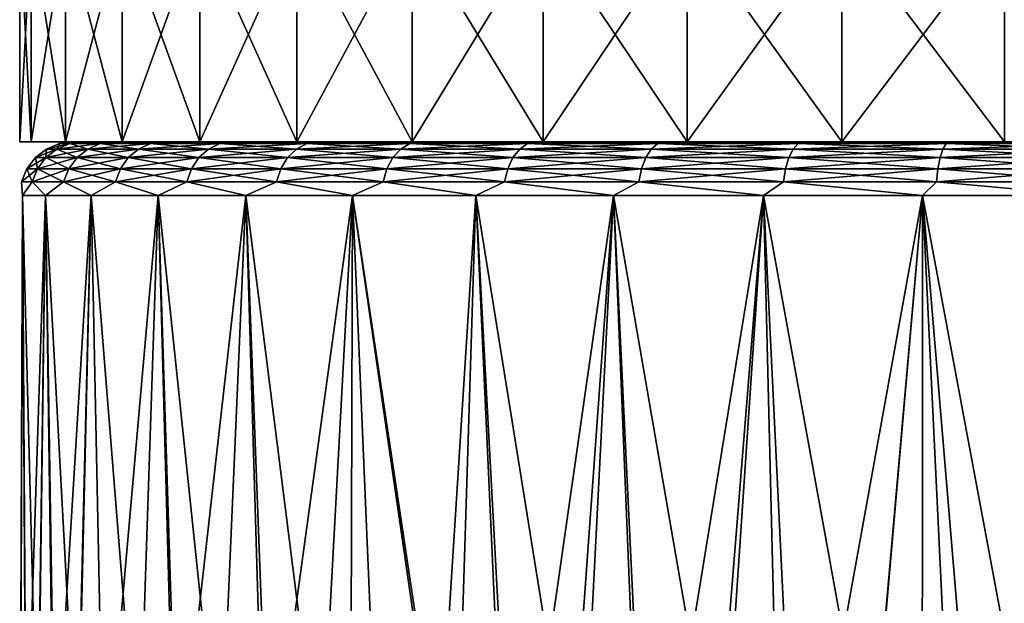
# Model space of a CAD drawing. Header units: metres. Extents: x -139 to 106, y -189 to 40.
# Tile 187 of 256: x -11.5 to -2.34, y 23.71 to 29.14. Entities that reach past the tile are written whole.
import ezdxf

# ---------------------------------------------------------------- set-up
doc = ezdxf.new("R2010")
doc.units = ezdxf.units.M
doc.layers.add('solid_153_ABGANG1_SW0003', color=7, linetype='CONTINUOUS')

msp = doc.modelspace()

# ---------------------------------------------------------------- linework, layer by layer
at = {"layer": 'solid_153_ABGANG1_SW0003'}
for points in [[(-11.392886, 28, 71.853828), (-11.392885, 30, 71.853836), (-11.5, 30, 70.287895)], [(-11.5, 28, 70.287895), (-11.5, 30, 70.287895), (-11.392886, 30, 68.721962)], [(-11.392886, 28, 71.853828), (-11.5, 30, 70.287895), (-11.5, 28, 70.287895)], [(-11.392885, 28, 68.721947), (-11.5, 28, 70.287895), (-11.392886, 30, 68.721962)], [(-11.392886, 28, 71.853828), (-11.073541, 28, 73.390587), (-11.392885, 30, 71.853836)], [(-11.392885, 28, 68.721947), (-11.392886, 30, 68.721962), (-11.073541, 30, 67.185196)], [(-11.073541, 28, 73.390587), (-11.073537, 30, 73.390602), (-11.392885, 30, 71.853836)], [(-11.073537, 28, 67.185181), (-11.392885, 28, 68.721947), (-11.073541, 30, 67.185196)], [(-11.073541, 28, 73.390587), (-10.547907, 28, 74.86956), (-11.073537, 30, 73.390602)], [(-11.073537, 28, 67.185181), (-11.073541, 30, 67.185196), (-10.547907, 30, 65.706223)], [(-10.547907, 28, 74.86956), (-10.547899, 30, 74.869583), (-11.073537, 30, 73.390602)], [(-10.547899, 28, 65.706207), (-11.073537, 28, 67.185181), (-10.547907, 30, 65.706223)], [(-10.547907, 28, 74.86956), (-9.825772, 28, 76.263191), (-10.547899, 30, 74.869583)], [(-10.547899, 28, 65.706207), (-10.547907, 30, 65.706223), (-9.825772, 30, 64.312592)], [(-9.825772, 28, 76.263191), (-9.825762, 30, 76.263214), (-10.547899, 30, 74.869583)], [(-9.825762, 28, 64.312576), (-10.547899, 28, 65.706207), (-9.825772, 30, 64.312592)], [(-9.825772, 28, 76.263191), (-8.920586, 28, 77.545517), (-9.825762, 30, 76.263214)], [(-9.825762, 28, 64.312576), (-9.825772, 30, 64.312592), (-8.920586, 30, 63.030266)], [(-8.920586, 28, 77.545517), (-8.920573, 30, 77.545532), (-9.825762, 30, 76.263214)], [(-8.920573, 28, 63.030251), (-9.825762, 28, 64.312576), (-8.920586, 30, 63.030266)], [(-8.920586, 28, 77.545517), (-7.849259, 28, 78.692596), (-8.920573, 30, 77.545532)], [(-8.920573, 28, 63.030251), (-8.920586, 30, 63.030266), (-7.849259, 30, 61.883186)], [(-7.849259, 28, 78.692596), (-7.849248, 30, 78.692612), (-8.920573, 30, 77.545532)], [(-7.849248, 28, 61.883179), (-8.920573, 28, 63.030251), (-7.849259, 30, 61.883186)], [(-7.849259, 28, 78.692596), (-6.631749, 28, 79.683098), (-7.849248, 30, 78.692612)], [(-7.849248, 28, 61.883179), (-7.849259, 30, 61.883186), (-6.631749, 30, 60.892689)], [(-6.631749, 28, 79.683098), (-6.63174, 30, 79.683105), (-7.849248, 30, 78.692612)], [(-6.63174, 28, 60.892685), (-7.849248, 28, 61.883179), (-6.631749, 30, 60.892689)], [(-6.631749, 28, 79.683098), (-5.290702, 28, 80.498596), (-6.63174, 30, 79.683105)], [(-6.63174, 28, 60.892685), (-6.631749, 30, 60.892689), (-5.290702, 30, 60.07719)], [(-5.290702, 28, 80.498596), (-5.290695, 30, 80.498596), (-6.63174, 30, 79.683105)], [(-5.290695, 28, 60.077187), (-6.63174, 28, 60.892685), (-5.290702, 30, 60.07719)], [(-5.290702, 28, 80.498596), (-3.851062, 28, 81.123917), (-5.290695, 30, 80.498596)], [(-5.290695, 28, 60.077187), (-5.290702, 30, 60.07719), (-3.851062, 30, 59.451874)], [(-3.851062, 28, 81.123917), (-3.851057, 30, 81.123917), (-5.290695, 30, 80.498596)], [(-3.851057, 28, 59.45187), (-5.290695, 28, 60.077187), (-3.851062, 30, 59.451874)], [(-3.851062, 28, 81.123917), (-2.339669, 28, 81.547371), (-3.851057, 30, 81.123917)], [(-3.851057, 28, 59.45187), (-3.851062, 30, 59.451874), (-2.339669, 30, 59.028412)], [(-2.339669, 28, 81.547371), (-2.339666, 30, 81.547371), (-3.851057, 30, 81.123917)], [(-2.339666, 28, 59.028412), (-3.851057, 28, 59.45187), (-2.339669, 30, 59.028412)], [(-11.5, 28, 70.287895), (-10.974344, 28, 69.537056), (-10.974364, 28, 71.038437)], [(-11.392885, 28, 68.721947), (-10.974344, 28, 69.537056), (-11.5, 28, 70.287895)], [(-11.392886, 28, 71.853828), (-11.5, 28, 70.287895), (-10.974364, 28, 71.038437)], [(-11.392886, 28, 71.853828), (-10.974364, 28, 71.038437), (-10.769949, 28, 72.525787)], [(-11.392886, 28, 71.853828), (-10.769949, 28, 72.525787), (-11.073541, 28, 73.390587)], [(-11.392885, 28, 68.721947), (-10.769888, 28, 68.049706), (-10.974344, 28, 69.537056)], [(-11.073537, 28, 67.185181), (-10.769888, 28, 68.049706), (-11.392885, 28, 68.721947)], [(-11.250113, 27.932947, 70.287895), (-11.12941, 27.982964, 70.287895), (-11.034196, 27.982964, 68.835213)], [(-11.153867, 27.932947, 71.756325), (-11.12941, 27.982964, 70.287895), (-11.250113, 27.932947, 70.287895)], [(-11.250113, 27.932947, 70.287895), (-11.034196, 27.982964, 68.835213), (-11.153867, 27.932947, 68.819458)], [(-11.153867, 27.932947, 71.756325), (-11.034196, 27.982964, 71.74057), (-11.12941, 27.982964, 70.287895)], [(-10.866776, 27.932947, 73.199638), (-11.034196, 27.982964, 71.74057), (-11.153867, 27.932947, 71.756325)], [(-11.153867, 27.932947, 68.819458), (-11.034196, 27.982964, 68.835213), (-10.750184, 27.982964, 67.407387)], [(-11.153867, 27.932947, 68.819458), (-10.750184, 27.982964, 67.407387), (-10.866776, 27.932947, 67.376152)], [(-11.12941, 27.982964, 70.287895), (-10.974364, 28, 71.038437), (-10.974344, 28, 69.537056)], [(-11.034196, 27.982964, 68.835213), (-11.12941, 27.982964, 70.287895), (-10.974344, 28, 69.537056)], [(-11.12941, 27.982964, 70.287895), (-11.034196, 27.982964, 71.74057), (-10.974364, 28, 71.038437)], [(-11.073541, 28, 73.390587), (-10.769949, 28, 72.525787), (-10.364916, 28, 73.971436)], [(-11.073541, 28, 73.390587), (-10.364916, 28, 73.971436), (-10.547907, 28, 74.86956)], [(-11.073537, 28, 67.185181), (-10.364816, 28, 66.604065), (-10.769888, 28, 68.049706)], [(-10.547899, 28, 65.706207), (-10.364816, 28, 66.604065), (-11.073537, 28, 67.185181)], [(-11.034196, 27.982964, 68.835213), (-10.974344, 28, 69.537056), (-10.769888, 28, 68.049706)], [(-10.750184, 27.982964, 67.407387), (-11.034196, 27.982964, 68.835213), (-10.769888, 28, 68.049706)], [(-11.034196, 27.982964, 71.74057), (-10.769949, 28, 72.525787), (-10.974364, 28, 71.038437)], [(-11.034196, 27.982964, 71.74057), (-10.750184, 27.982964, 73.168396), (-10.769949, 28, 72.525787)], [(-10.866776, 27.932947, 73.199638), (-10.750184, 27.982964, 73.168396), (-11.034196, 27.982964, 71.74057)], [(-10.393749, 27.932947, 74.593124), (-10.750184, 27.982964, 73.168396), (-10.866776, 27.932947, 73.199638)], [(-10.866776, 27.932947, 67.376152), (-10.750184, 27.982964, 67.407387), (-10.282233, 27.982964, 66.028854)], [(-10.866776, 27.932947, 67.376152), (-10.282233, 27.982964, 66.028854), (-10.393749, 27.932947, 65.982658)], [(-10.750184, 27.982964, 73.168396), (-10.364916, 28, 73.971436), (-10.769949, 28, 72.525787)], [(-10.750184, 27.982964, 67.407387), (-10.769888, 28, 68.049706), (-10.364816, 28, 66.604065)], [(-10.282233, 27.982964, 66.028854), (-10.750184, 27.982964, 67.407387), (-10.364816, 28, 66.604065)], [(-10.750184, 27.982964, 73.168396), (-10.282233, 27.982964, 74.546936), (-10.364916, 28, 73.971436)], [(-10.393749, 27.932947, 74.593124), (-10.282233, 27.982964, 74.546936), (-10.750184, 27.982964, 73.168396)], [(-10.547907, 28, 74.86956), (-10.364916, 28, 73.971436), (-9.766797, 28, 75.348495)], [(-10.547907, 28, 74.86956), (-9.766797, 28, 75.348495), (-9.825772, 28, 76.263191)], [(-10.547899, 28, 65.706207), (-9.766659, 28, 65.227028), (-10.364816, 28, 66.604065)], [(-9.825762, 28, 64.312576), (-9.766659, 28, 65.227028), (-10.547899, 28, 65.706207)], [(-9.742884, 27.932947, 75.912949), (-10.282233, 27.982964, 74.546936), (-10.393749, 27.932947, 74.593124)], [(-10.393749, 27.932947, 65.982658), (-10.282233, 27.982964, 66.028854), (-9.638351, 27.982964, 64.72319)], [(-10.393749, 27.932947, 65.982658), (-9.638351, 27.982964, 64.72319), (-9.742884, 27.932947, 64.662834)], [(-10.282233, 27.982964, 74.546936), (-9.766797, 28, 75.348495), (-10.364916, 28, 73.971436)], [(-10.282233, 27.982964, 66.028854), (-10.364816, 28, 66.604065), (-9.766659, 28, 65.227028)], [(-9.638351, 27.982964, 64.72319), (-10.282233, 27.982964, 66.028854), (-9.766659, 28, 65.227028)], [(-10.282233, 27.982964, 74.546936), (-9.638351, 27.982964, 75.8526), (-9.766797, 28, 75.348495)], [(-9.742884, 27.932947, 75.912949), (-9.638351, 27.982964, 75.8526), (-10.282233, 27.982964, 74.546936)], [(-9.825772, 28, 76.263191), (-9.766797, 28, 75.348495), (-8.986716, 28, 76.63131)], [(-9.825772, 28, 76.263191), (-8.986716, 28, 76.63131), (-8.920586, 28, 77.545517)], [(-9.825762, 28, 64.312576), (-8.986544, 28, 63.944233), (-9.766659, 28, 65.227028)], [(-8.920573, 28, 63.030251), (-8.986544, 28, 63.944233), (-9.825762, 28, 64.312576)], [(-9.638351, 27.982964, 75.8526), (-8.986716, 28, 76.63131), (-9.766797, 28, 75.348495)], [(-9.638351, 27.982964, 64.72319), (-9.766659, 28, 65.227028), (-8.986544, 28, 63.944233)], [(-8.925315, 27.932947, 77.136528), (-9.638351, 27.982964, 75.8526), (-9.742884, 27.932947, 75.912949)], [(-9.742884, 27.932947, 64.662834), (-9.638351, 27.982964, 64.72319), (-8.829555, 27.982964, 63.512737)], [(-9.742884, 27.932947, 64.662834), (-8.829555, 27.982964, 63.512737), (-8.925315, 27.932947, 63.439259)], [(-8.829555, 27.982964, 63.512737), (-9.638351, 27.982964, 64.72319), (-8.986544, 28, 63.944233)], [(-9.638351, 27.982964, 75.8526), (-8.829555, 27.982964, 77.063049), (-8.986716, 28, 76.63131)], [(-8.925315, 27.932947, 77.136528), (-8.829555, 27.982964, 77.063049), (-9.638351, 27.982964, 75.8526)], [(-8.829555, 27.982964, 77.063049), (-8.039254, 28, 77.795914), (-8.986716, 28, 76.63131)], [(-8.920586, 28, 77.545517), (-8.986716, 28, 76.63131), (-8.039254, 28, 77.795914)], [(-8.829555, 27.982964, 63.512737), (-8.986544, 28, 63.944233), (-8.039049, 28, 62.779655)], [(-8.920573, 28, 63.030251), (-8.039049, 28, 62.779655), (-8.986544, 28, 63.944233)], [(-7.955031, 27.932947, 78.242928), (-8.829555, 27.982964, 77.063049), (-8.925315, 27.932947, 77.136528)], [(-8.925315, 27.932947, 63.439259), (-8.829555, 27.982964, 63.512737), (-7.869681, 27.982964, 62.418213)], [(-8.925315, 27.932947, 63.439259), (-7.869681, 27.982964, 62.418213), (-7.955031, 27.932947, 62.332863)], [(-8.920586, 28, 77.545517), (-8.039254, 28, 77.795914), (-7.849259, 28, 78.692596)], [(-7.849248, 28, 61.883179), (-8.039049, 28, 62.779655), (-8.920573, 28, 63.030251)], [(-7.869681, 27.982964, 62.418213), (-8.829555, 27.982964, 63.512737), (-8.039049, 28, 62.779655)], [(-8.829555, 27.982964, 77.063049), (-7.869681, 27.982964, 78.157578), (-8.039254, 28, 77.795914)], [(-7.955031, 27.932947, 78.242928), (-7.869681, 27.982964, 78.157578), (-8.829555, 27.982964, 77.063049)], [(-7.869681, 27.982964, 78.157578), (-6.942047, 28, 78.820648), (-8.039254, 28, 77.795914)], [(-7.849259, 28, 78.692596), (-8.039254, 28, 77.795914), (-6.942047, 28, 78.820648)], [(-7.869681, 27.982964, 62.418213), (-8.039049, 28, 62.779655), (-6.941814, 28, 61.754944)], [(-7.849248, 28, 61.883179), (-6.941814, 28, 61.754944), (-8.039049, 28, 62.779655)], [(-6.848635, 27.932947, 79.213211), (-7.869681, 27.982964, 78.157578), (-7.955031, 27.932947, 78.242928)], [(-7.955031, 27.932947, 62.332863), (-7.869681, 27.982964, 62.418213), (-6.775155, 27.982964, 61.45834)], [(-7.955031, 27.932947, 62.332863), (-6.775155, 27.982964, 61.45834), (-6.848635, 27.932947, 61.362579)], [(-6.775155, 27.982964, 61.45834), (-7.869681, 27.982964, 62.418213), (-6.941814, 28, 61.754944)], [(-7.869681, 27.982964, 78.157578), (-6.775155, 27.982964, 79.117447), (-6.942047, 28, 78.820648)], [(-6.848635, 27.932947, 79.213211), (-6.775155, 27.982964, 79.117447), (-7.869681, 27.982964, 78.157578)], [(-7.849259, 28, 78.692596), (-6.942047, 28, 78.820648), (-6.631749, 28, 79.683098)], [(-6.63174, 28, 60.892685), (-6.941814, 28, 61.754944), (-7.849248, 28, 61.883179)], [(-6.775155, 27.982964, 79.117447), (-5.715494, 28, 79.686462), (-6.942047, 28, 78.820648)], [(-6.631749, 28, 79.683098), (-6.942047, 28, 78.820648), (-5.715494, 28, 79.686462)], [(-6.775155, 27.982964, 61.45834), (-6.941814, 28, 61.754944), (-5.715239, 28, 60.889168)], [(-6.63174, 28, 60.892685), (-5.715239, 28, 60.889168), (-6.941814, 28, 61.754944)], [(-5.625057, 27.932947, 80.030777), (-6.775155, 27.982964, 79.117447), (-6.848635, 27.932947, 79.213211)], [(-6.848635, 27.932947, 61.362579), (-6.775155, 27.982964, 61.45834), (-5.564705, 27.982964, 60.64954)], [(-6.848635, 27.932947, 61.362579), (-5.564705, 27.982964, 60.64954), (-5.625057, 27.932947, 60.54501)], [(-5.564705, 27.982964, 60.64954), (-6.775155, 27.982964, 61.45834), (-5.715239, 28, 60.889168)], [(-6.775155, 27.982964, 79.117447), (-5.564705, 27.982964, 79.926247), (-5.715494, 28, 79.686462)], [(-5.625057, 27.932947, 80.030777), (-5.564705, 27.982964, 79.926247), (-6.775155, 27.982964, 79.117447)], [(-6.631749, 28, 79.683098), (-5.715494, 28, 79.686462), (-4.382451, 28, 80.377197)], [(-6.631749, 28, 79.683098), (-4.382451, 28, 80.377197), (-5.290702, 28, 80.498596)], [(-5.290695, 28, 60.077187), (-5.715239, 28, 60.889168), (-6.63174, 28, 60.892685)], [(-5.564705, 27.982964, 79.926247), (-4.382451, 28, 80.377197), (-5.715494, 28, 79.686462)], [(-5.564705, 27.982964, 60.64954), (-5.715239, 28, 60.889168), (-4.382176, 28, 60.198467)], [(-5.290695, 28, 60.077187), (-4.382176, 28, 60.198467), (-5.715239, 28, 60.889168)], [(-4.305232, 27.932947, 80.681641), (-5.564705, 27.982964, 79.926247), (-5.625057, 27.932947, 80.030777)], [(-5.625057, 27.932947, 60.54501), (-5.564705, 27.982964, 60.64954), (-4.259041, 27.982964, 60.005661)], [(-5.625057, 27.932947, 60.54501), (-4.259041, 27.982964, 60.005661), (-4.305232, 27.932947, 59.894142)], [(-4.259041, 27.982964, 60.005661), (-5.564705, 27.982964, 60.64954), (-4.382176, 28, 60.198467)], [(-5.564705, 27.982964, 79.926247), (-4.259041, 27.982964, 80.570129), (-4.382451, 28, 80.377197)], [(-4.305232, 27.932947, 80.681641), (-4.259041, 27.982964, 80.570129), (-5.564705, 27.982964, 79.926247)], [(-5.290702, 28, 80.498596), (-4.382451, 28, 80.377197), (-2.967813, 28, 80.879967)], [(-5.290702, 28, 80.498596), (-2.967813, 28, 80.879967), (-3.851062, 28, 81.123917)], [(-5.290695, 28, 60.077187), (-2.967525, 28, 59.695736), (-4.382176, 28, 60.198467)], [(-3.851057, 28, 59.45187), (-2.967525, 28, 59.695736), (-5.290695, 28, 60.077187)], [(-4.259041, 27.982964, 80.570129), (-2.967813, 28, 80.879967), (-4.382451, 28, 80.377197)], [(-4.259041, 27.982964, 60.005661), (-4.382176, 28, 60.198467), (-2.967525, 28, 59.695736)], [(-2.911744, 27.932947, 81.154671), (-4.259041, 27.982964, 80.570129), (-4.305232, 27.932947, 80.681641)], [(-4.305232, 27.932947, 59.894142), (-4.259041, 27.982964, 60.005661), (-2.880503, 27.982964, 59.537708)], [(-4.305232, 27.932947, 59.894142), (-2.880503, 27.982964, 59.537708), (-2.911744, 27.932947, 59.42112)], [(-2.880503, 27.982964, 59.537708), (-4.259041, 27.982964, 60.005661), (-2.967525, 28, 59.695736)], [(-4.259041, 27.982964, 80.570129), (-2.880503, 27.982964, 81.038078), (-2.967813, 28, 80.879967)], [(-2.911744, 27.932947, 81.154671), (-2.880503, 27.982964, 81.038078), (-4.259041, 27.982964, 80.570129)], [(-3.851062, 28, 81.123917), (-2.967813, 28, 80.879967), (-1.497897, 28, 81.185432)], [(-3.851062, 28, 81.123917), (-1.497897, 28, 81.185432), (0, 28, 81.287895)], [(-3.851062, 28, 81.123917), (0, 28, 81.287895), (2.339666, 28, 81.547371)], [(-3.851062, 28, 81.123917), (2.339666, 28, 81.547371), (-2.339669, 28, 81.547371)], [(-3.851057, 28, 59.45187), (-1.497601, 28, 59.390316), (-2.967525, 28, 59.695736)], [(-2.339666, 28, 59.028412), (-1.497601, 28, 59.390316), (-3.851057, 28, 59.45187)], [(-2.880503, 27.982964, 81.038078), (-1.497897, 28, 81.185432), (-2.967813, 28, 80.879967)], [(-2.880503, 27.982964, 59.537708), (-2.967525, 28, 59.695736), (-1.497601, 28, 59.390316)], [(-1.468434, 27.932947, 81.441757), (-2.880503, 27.982964, 81.038078), (-2.911744, 27.932947, 81.154671)], [(-2.911744, 27.932947, 59.42112), (-2.880503, 27.982964, 59.537708), (-1.452679, 27.982964, 59.253696)], [(-2.911744, 27.932947, 59.42112), (-1.452679, 27.982964, 59.253696), (-1.468434, 27.932947, 59.134026)], [(-1.452679, 27.982964, 59.253696), (-2.880503, 27.982964, 59.537708), (-1.497601, 28, 59.390316)], [(-2.880503, 27.982964, 81.038078), (-1.452679, 27.982964, 81.32209), (-1.497897, 28, 81.185432)], [(-1.468434, 27.932947, 81.441757), (-1.452679, 27.982964, 81.32209), (-2.880503, 27.982964, 81.038078)], [(-11.256606, 27.853369, 68.805931), (-11.335396, 27.74966, 68.795563), (-11.433208, 27.74966, 70.287895)], [(-11.353739, 27.853369, 70.287895), (-11.433208, 27.74966, 70.287895), (-11.335396, 27.74966, 71.780228)], [(-11.353739, 27.853369, 70.287895), (-11.256606, 27.853369, 68.805931), (-11.433208, 27.74966, 70.287895)], [(-11.153867, 27.932947, 68.819458), (-11.256606, 27.853369, 68.805931), (-11.353739, 27.853369, 70.287895)], [(-11.250113, 27.932947, 70.287895), (-11.353739, 27.853369, 70.287895), (-11.256606, 27.853369, 71.769852)], [(-11.250113, 27.932947, 70.287895), (-11.153867, 27.932947, 68.819458), (-11.353739, 27.853369, 70.287895)], [(-11.256606, 27.853369, 71.769852), (-11.353739, 27.853369, 70.287895), (-11.335396, 27.74966, 71.780228)], [(-10.966869, 27.853369, 67.349327), (-11.043632, 27.74966, 67.328758), (-11.335396, 27.74966, 68.795563)], [(-11.256606, 27.853369, 68.805931), (-10.966869, 27.853369, 67.349327), (-11.335396, 27.74966, 68.795563)], [(-11.256606, 27.853369, 71.769852), (-11.335396, 27.74966, 71.780228), (-11.043632, 27.74966, 73.247025)], [(-10.866776, 27.932947, 67.376152), (-10.966869, 27.853369, 67.349327), (-11.256606, 27.853369, 68.805931)], [(-11.153867, 27.932947, 68.819458), (-10.866776, 27.932947, 67.376152), (-11.256606, 27.853369, 68.805931)], [(-11.153867, 27.932947, 71.756325), (-11.256606, 27.853369, 71.769852), (-10.966869, 27.853369, 73.226456)], [(-11.153867, 27.932947, 71.756325), (-11.250113, 27.932947, 70.287895), (-11.256606, 27.853369, 71.769852)], [(-10.966869, 27.853369, 73.226456), (-11.256606, 27.853369, 71.769852), (-11.043632, 27.74966, 73.247025)], [(-10.866776, 27.932947, 73.199638), (-11.153867, 27.932947, 71.756325), (-10.966869, 27.853369, 73.226456)], [(-10.489487, 27.853369, 65.943008), (-10.562908, 27.74966, 65.91259), (-11.043632, 27.74966, 67.328758)], [(-10.966869, 27.853369, 67.349327), (-10.489487, 27.853369, 65.943008), (-11.043632, 27.74966, 67.328758)], [(-10.966869, 27.853369, 73.226456), (-11.043632, 27.74966, 73.247025), (-10.562908, 27.74966, 74.663193)], [(-10.393749, 27.932947, 65.982658), (-10.489487, 27.853369, 65.943008), (-10.966869, 27.853369, 67.349327)], [(-10.866776, 27.932947, 67.376152), (-10.393749, 27.932947, 65.982658), (-10.966869, 27.853369, 67.349327)], [(-10.866776, 27.932947, 73.199638), (-10.966869, 27.853369, 73.226456), (-10.489487, 27.853369, 74.632782)], [(-10.489487, 27.853369, 74.632782), (-10.966869, 27.853369, 73.226456), (-10.562908, 27.74966, 74.663193)], [(-10.393749, 27.932947, 74.593124), (-10.866776, 27.932947, 73.199638), (-10.489487, 27.853369, 74.632782)], [(-9.832626, 27.853369, 64.611023), (-9.901449, 27.74966, 64.571289), (-10.562908, 27.74966, 65.91259)], [(-10.489487, 27.853369, 65.943008), (-9.832626, 27.853369, 64.611023), (-10.562908, 27.74966, 65.91259)], [(-10.489487, 27.853369, 74.632782), (-10.562908, 27.74966, 74.663193), (-9.901449, 27.74966, 76.004494)], [(-9.742884, 27.932947, 64.662834), (-9.832626, 27.853369, 64.611023), (-10.489487, 27.853369, 65.943008)], [(-10.393749, 27.932947, 65.982658), (-9.742884, 27.932947, 64.662834), (-10.489487, 27.853369, 65.943008)], [(-10.393749, 27.932947, 74.593124), (-10.489487, 27.853369, 74.632782), (-9.832626, 27.853369, 75.96476)], [(-9.832626, 27.853369, 75.96476), (-10.489487, 27.853369, 74.632782), (-9.901449, 27.74966, 76.004494)], [(-9.742884, 27.932947, 75.912949), (-10.393749, 27.932947, 74.593124), (-9.832626, 27.853369, 75.96476)], [(-9.007526, 27.853369, 63.376175), (-9.070575, 27.74966, 63.327797), (-9.901449, 27.74966, 64.571289)], [(-9.832626, 27.853369, 64.611023), (-9.007526, 27.853369, 63.376175), (-9.901449, 27.74966, 64.571289)], [(-9.832626, 27.853369, 75.96476), (-9.901449, 27.74966, 76.004494), (-9.070575, 27.74966, 77.247986)], [(-8.925315, 27.932947, 63.439259), (-9.007526, 27.853369, 63.376175), (-9.832626, 27.853369, 64.611023)], [(-9.742884, 27.932947, 64.662834), (-8.925315, 27.932947, 63.439259), (-9.832626, 27.853369, 64.611023)], [(-9.742884, 27.932947, 75.912949), (-9.832626, 27.853369, 75.96476), (-9.007526, 27.853369, 77.199608)], [(-9.007526, 27.853369, 77.199608), (-9.832626, 27.853369, 75.96476), (-9.070575, 27.74966, 77.247986)], [(-8.925315, 27.932947, 77.136528), (-9.742884, 27.932947, 75.912949), (-9.007526, 27.853369, 77.199608)], [(-8.028305, 27.853369, 62.259586), (-8.084499, 27.74966, 62.203392), (-9.070575, 27.74966, 63.327797)], [(-9.007526, 27.853369, 63.376175), (-8.028305, 27.853369, 62.259586), (-9.070575, 27.74966, 63.327797)], [(-9.007526, 27.853369, 77.199608), (-9.070575, 27.74966, 77.247986), (-8.084499, 27.74966, 78.372391)], [(-7.955031, 27.932947, 62.332863), (-8.028305, 27.853369, 62.259586), (-9.007526, 27.853369, 63.376175)], [(-8.925315, 27.932947, 63.439259), (-7.955031, 27.932947, 62.332863), (-9.007526, 27.853369, 63.376175)], [(-8.925315, 27.932947, 77.136528), (-9.007526, 27.853369, 77.199608), (-8.028305, 27.853369, 78.3162)], [(-8.028305, 27.853369, 78.3162), (-9.007526, 27.853369, 77.199608), (-8.084499, 27.74966, 78.372391)], [(-7.955031, 27.932947, 78.242928), (-8.925315, 27.932947, 77.136528), (-8.028305, 27.853369, 78.3162)], [(-6.911718, 27.853369, 61.280365), (-6.960097, 27.74966, 61.217319), (-8.084499, 27.74966, 62.203392)], [(-8.028305, 27.853369, 62.259586), (-6.911718, 27.853369, 61.280365), (-8.084499, 27.74966, 62.203392)], [(-8.028305, 27.853369, 78.3162), (-8.084499, 27.74966, 78.372391), (-6.960097, 27.74966, 79.358467)], [(-6.848635, 27.932947, 61.362579), (-6.911718, 27.853369, 61.280365), (-8.028305, 27.853369, 62.259586)], [(-7.955031, 27.932947, 62.332863), (-6.848635, 27.932947, 61.362579), (-8.028305, 27.853369, 62.259586)], [(-7.955031, 27.932947, 78.242928), (-8.028305, 27.853369, 78.3162), (-6.911718, 27.853369, 79.295418)], [(-6.911718, 27.853369, 79.295418), (-8.028305, 27.853369, 78.3162), (-6.960097, 27.74966, 79.358467)], [(-6.848635, 27.932947, 79.213211), (-7.955031, 27.932947, 78.242928), (-6.911718, 27.853369, 79.295418)], [(-5.676869, 27.853369, 60.455269), (-5.716604, 27.74966, 60.386444), (-6.960097, 27.74966, 61.217319)], [(-6.911718, 27.853369, 61.280365), (-5.676869, 27.853369, 60.455269), (-6.960097, 27.74966, 61.217319)], [(-6.911718, 27.853369, 79.295418), (-6.960097, 27.74966, 79.358467), (-5.716604, 27.74966, 80.189339)], [(-5.625057, 27.932947, 60.54501), (-5.676869, 27.853369, 60.455269), (-6.911718, 27.853369, 61.280365)], [(-6.848635, 27.932947, 61.362579), (-5.625057, 27.932947, 60.54501), (-6.911718, 27.853369, 61.280365)], [(-6.848635, 27.932947, 79.213211), (-6.911718, 27.853369, 79.295418), (-5.676869, 27.853369, 80.120522)], [(-5.676869, 27.853369, 80.120522), (-6.911718, 27.853369, 79.295418), (-5.716604, 27.74966, 80.189339)], [(-5.625057, 27.932947, 80.030777), (-6.848635, 27.932947, 79.213211), (-5.676869, 27.853369, 80.120522)], [(-4.344888, 27.853369, 59.798405), (-4.375299, 27.74966, 59.724987), (-5.716604, 27.74966, 60.386444)], [(-5.676869, 27.853369, 60.455269), (-4.344888, 27.853369, 59.798405), (-5.716604, 27.74966, 60.386444)], [(-5.676869, 27.853369, 80.120522), (-5.716604, 27.74966, 80.189339), (-4.375299, 27.74966, 80.8508)], [(-4.305232, 27.932947, 59.894142), (-4.344888, 27.853369, 59.798405), (-5.676869, 27.853369, 60.455269)], [(-5.625057, 27.932947, 60.54501), (-4.305232, 27.932947, 59.894142), (-5.676869, 27.853369, 60.455269)], [(-5.625057, 27.932947, 80.030777), (-5.676869, 27.853369, 80.120522), (-4.344888, 27.853369, 80.777382)], [(-4.344888, 27.853369, 80.777382), (-5.676869, 27.853369, 80.120522), (-4.375299, 27.74966, 80.8508)], [(-4.305232, 27.932947, 80.681641), (-5.625057, 27.932947, 80.030777), (-4.344888, 27.853369, 80.777382)], [(-2.938564, 27.853369, 59.321022), (-2.959132, 27.74966, 59.244263), (-4.375299, 27.74966, 59.724987)], [(-4.344888, 27.853369, 59.798405), (-2.938564, 27.853369, 59.321022), (-4.375299, 27.74966, 59.724987)], [(-4.344888, 27.853369, 80.777382), (-4.375299, 27.74966, 80.8508), (-2.959132, 27.74966, 81.331528)], [(-2.911744, 27.932947, 59.42112), (-2.938564, 27.853369, 59.321022), (-4.344888, 27.853369, 59.798405)], [(-4.305232, 27.932947, 59.894142), (-2.911744, 27.932947, 59.42112), (-4.344888, 27.853369, 59.798405)], [(-4.305232, 27.932947, 80.681641), (-4.344888, 27.853369, 80.777382), (-2.938564, 27.853369, 81.254761)], [(-2.938564, 27.853369, 81.254761), (-4.344888, 27.853369, 80.777382), (-2.959132, 27.74966, 81.331528)], [(-2.911744, 27.932947, 81.154671), (-4.305232, 27.932947, 80.681641), (-2.938564, 27.853369, 81.254761)], [(-1.48196, 27.853369, 59.031288), (-1.492333, 27.74966, 58.952496), (-2.959132, 27.74966, 59.244263)], [(-2.938564, 27.853369, 59.321022), (-1.48196, 27.853369, 59.031288), (-2.959132, 27.74966, 59.244263)], [(-2.938564, 27.853369, 81.254761), (-2.959132, 27.74966, 81.331528), (-1.492333, 27.74966, 81.623291)], [(-1.468434, 27.932947, 59.134026), (-1.48196, 27.853369, 59.031288), (-2.938564, 27.853369, 59.321022)], [(-2.911744, 27.932947, 59.42112), (-1.468434, 27.932947, 59.134026), (-2.938564, 27.853369, 59.321022)], [(-2.911744, 27.932947, 81.154671), (-2.938564, 27.853369, 81.254761), (-1.48196, 27.853369, 81.544502)], [(-1.48196, 27.853369, 81.544502), (-2.938564, 27.853369, 81.254761), (-1.492333, 27.74966, 81.623291)], [(-1.468434, 27.932947, 81.441757), (-2.911744, 27.932947, 81.154671), (-1.48196, 27.853369, 81.544502)], [(-11.335396, 27.74966, 68.795563), (-11.384859, 27.628904, 68.789047), (-11.483098, 27.628904, 70.287895)], [(-11.433208, 27.74966, 70.287895), (-11.483098, 27.628904, 70.287895), (-11.384859, 27.628904, 71.786736)], [(-11.433208, 27.74966, 70.287895), (-11.335396, 27.74966, 68.795563), (-11.483098, 27.628904, 70.287895)], [(-11.335396, 27.74966, 71.780228), (-11.433208, 27.74966, 70.287895), (-11.384859, 27.628904, 71.786736)], [(-11.043632, 27.74966, 67.328758), (-11.091821, 27.628904, 67.315849), (-11.384859, 27.628904, 68.789047)], [(-11.335396, 27.74966, 68.795563), (-11.043632, 27.74966, 67.328758), (-11.384859, 27.628904, 68.789047)], [(-11.335396, 27.74966, 71.780228), (-11.384859, 27.628904, 71.786736), (-11.091821, 27.628904, 73.259941)], [(-11.043632, 27.74966, 73.247025), (-11.335396, 27.74966, 71.780228), (-11.091821, 27.628904, 73.259941)], [(-10.562908, 27.74966, 65.91259), (-10.608999, 27.628904, 65.893501), (-11.091821, 27.628904, 67.315849)], [(-11.043632, 27.74966, 67.328758), (-10.562908, 27.74966, 65.91259), (-11.091821, 27.628904, 67.315849)], [(-11.043632, 27.74966, 73.247025), (-11.091821, 27.628904, 73.259941), (-10.608999, 27.628904, 74.682281)], [(-10.562908, 27.74966, 74.663193), (-11.043632, 27.74966, 73.247025), (-10.608999, 27.628904, 74.682281)], [(-9.901449, 27.74966, 64.571289), (-9.944654, 27.628904, 64.546341), (-10.608999, 27.628904, 65.893501)], [(-10.562908, 27.74966, 65.91259), (-9.901449, 27.74966, 64.571289), (-10.608999, 27.628904, 65.893501)], [(-10.562908, 27.74966, 74.663193), (-10.608999, 27.628904, 74.682281), (-9.944654, 27.628904, 76.029442)], [(-9.901449, 27.74966, 76.004494), (-10.562908, 27.74966, 74.663193), (-9.944654, 27.628904, 76.029442)], [(-9.070575, 27.74966, 63.327797), (-9.110154, 27.628904, 63.297424), (-9.944654, 27.628904, 64.546341)], [(-9.901449, 27.74966, 64.571289), (-9.070575, 27.74966, 63.327797), (-9.944654, 27.628904, 64.546341)], [(-9.901449, 27.74966, 76.004494), (-9.944654, 27.628904, 76.029442), (-9.110154, 27.628904, 77.278358)], [(-9.070575, 27.74966, 77.247986), (-9.901449, 27.74966, 76.004494), (-9.110154, 27.628904, 77.278358)], [(-8.084499, 27.74966, 62.203392), (-8.119777, 27.628904, 62.168118), (-9.110154, 27.628904, 63.297424)], [(-9.070575, 27.74966, 63.327797), (-8.084499, 27.74966, 62.203392), (-9.110154, 27.628904, 63.297424)], [(-9.070575, 27.74966, 77.247986), (-9.110154, 27.628904, 77.278358), (-8.119777, 27.628904, 78.407669)], [(-8.084499, 27.74966, 78.372391), (-9.070575, 27.74966, 77.247986), (-8.119777, 27.628904, 78.407669)], [(-6.960097, 27.74966, 61.217319), (-6.990467, 27.628904, 61.177738), (-8.119777, 27.628904, 62.168118)], [(-8.084499, 27.74966, 62.203392), (-6.960097, 27.74966, 61.217319), (-8.119777, 27.628904, 62.168118)], [(-8.084499, 27.74966, 78.372391), (-8.119777, 27.628904, 78.407669), (-6.990467, 27.628904, 79.398048)], [(-6.960097, 27.74966, 79.358467), (-8.084499, 27.74966, 78.372391), (-6.990467, 27.628904, 79.398048)], [(-5.716604, 27.74966, 60.386444), (-5.741549, 27.628904, 60.343239), (-6.990467, 27.628904, 61.177738)], [(-6.960097, 27.74966, 61.217319), (-5.716604, 27.74966, 60.386444), (-6.990467, 27.628904, 61.177738)], [(-6.960097, 27.74966, 79.358467), (-6.990467, 27.628904, 79.398048), (-5.741549, 27.628904, 80.232544)], [(-5.716604, 27.74966, 80.189339), (-6.960097, 27.74966, 79.358467), (-5.741549, 27.628904, 80.232544)], [(-4.375299, 27.74966, 59.724987), (-4.394392, 27.628904, 59.678894), (-5.741549, 27.628904, 60.343239)], [(-5.716604, 27.74966, 60.386444), (-4.375299, 27.74966, 59.724987), (-5.741549, 27.628904, 60.343239)], [(-5.716604, 27.74966, 80.189339), (-5.741549, 27.628904, 80.232544), (-4.394392, 27.628904, 80.896889)], [(-4.375299, 27.74966, 80.8508), (-5.716604, 27.74966, 80.189339), (-4.394392, 27.628904, 80.896889)], [(-2.959132, 27.74966, 59.244263), (-2.972044, 27.628904, 59.196072), (-4.394392, 27.628904, 59.678894)], [(-4.375299, 27.74966, 59.724987), (-2.959132, 27.74966, 59.244263), (-4.394392, 27.628904, 59.678894)], [(-4.375299, 27.74966, 80.8508), (-4.394392, 27.628904, 80.896889), (-2.972044, 27.628904, 81.379715)], [(-2.959132, 27.74966, 81.331528), (-4.375299, 27.74966, 80.8508), (-2.972044, 27.628904, 81.379715)], [(-1.492333, 27.74966, 58.952496), (-1.498845, 27.628904, 58.903034), (-2.972044, 27.628904, 59.196072)], [(-2.959132, 27.74966, 59.244263), (-1.492333, 27.74966, 58.952496), (-2.972044, 27.628904, 59.196072)], [(-2.959132, 27.74966, 81.331528), (-2.972044, 27.628904, 81.379715), (-1.498845, 27.628904, 81.672752)], [(-1.492333, 27.74966, 81.623291), (-2.959132, 27.74966, 81.331528), (-1.498845, 27.628904, 81.672752)], [(-11.483098, 27.628904, 70.287895), (-11.47319, 27.5, 69.503098), (-11.473191, 27.5, 71.072678)], [(-11.483098, 27.628904, 70.287895), (-11.384859, 27.628904, 68.789047), (-11.47319, 27.5, 69.503098)], [(-11.384859, 27.628904, 71.786736), (-11.483098, 27.628904, 70.287895), (-11.473191, 27.5, 71.072678)], [(-11.384859, 27.628904, 71.786736), (-11.473191, 27.5, 71.072678), (-11.259468, 27.5, 72.627632)], [(-11.384859, 27.628904, 68.789047), (-11.259466, 27.5, 67.948143), (-11.47319, 27.5, 69.503098)], [(-11.384859, 27.628904, 68.789047), (-11.091821, 27.628904, 67.315849), (-11.259466, 27.5, 67.948143)], [(-11.091821, 27.628904, 73.259941), (-11.384859, 27.628904, 71.786736), (-11.259468, 27.5, 72.627632)], [(-11.091821, 27.628904, 73.259941), (-11.259468, 27.5, 72.627632), (-10.836002, 27.5, 74.139)], [(-11.091821, 27.628904, 67.315849), (-10.835999, 27.5, 66.436775), (-11.259466, 27.5, 67.948143)], [(-11.091821, 27.628904, 67.315849), (-10.608999, 27.628904, 65.893501), (-10.835999, 27.5, 66.436775)], [(-10.608999, 27.628904, 74.682281), (-11.091821, 27.628904, 73.259941), (-10.836002, 27.5, 74.139)], [(-10.608999, 27.628904, 74.682281), (-10.836002, 27.5, 74.139), (-10.210683, 27.5, 75.578636)], [(-10.608999, 27.628904, 65.893501), (-10.210678, 27.5, 64.997139), (-10.835999, 27.5, 66.436775)], [(-10.608999, 27.628904, 65.893501), (-9.944654, 27.628904, 64.546341), (-10.210678, 27.5, 64.997139)], [(-9.944654, 27.628904, 76.029442), (-10.608999, 27.628904, 74.682281), (-10.210683, 27.5, 75.578636)], [(-9.944654, 27.628904, 76.029442), (-10.210683, 27.5, 75.578636), (-9.395158, 27.5, 76.919708)], [(-9.944654, 27.628904, 64.546341), (-9.395152, 27.5, 63.656067), (-10.210678, 27.5, 64.997139)], [(-9.944654, 27.628904, 64.546341), (-9.110154, 27.628904, 63.297424), (-9.395152, 27.5, 63.656067)], [(-9.110154, 27.628904, 77.278358), (-9.944654, 27.628904, 76.029442), (-9.395158, 27.5, 76.919708)], [(-9.110154, 27.628904, 77.278358), (-9.395158, 27.5, 76.919708), (-8.404618, 27.5, 78.137245)], [(-9.110154, 27.628904, 63.297424), (-8.404612, 27.5, 62.43853), (-9.395152, 27.5, 63.656067)], [(-9.110154, 27.628904, 63.297424), (-8.119777, 27.628904, 62.168118), (-8.404612, 27.5, 62.43853)], [(-8.119777, 27.628904, 78.407669), (-9.110154, 27.628904, 77.278358), (-8.404618, 27.5, 78.137245)], [(-8.119777, 27.628904, 78.407669), (-8.404618, 27.5, 78.137245), (-7.257517, 27.5, 79.208565)], [(-8.119777, 27.628904, 62.168118), (-7.25751, 27.5, 61.36721), (-8.404612, 27.5, 62.43853)], [(-8.119777, 27.628904, 62.168118), (-6.990467, 27.628904, 61.177738), (-7.25751, 27.5, 61.36721)], [(-6.990467, 27.628904, 79.398048), (-8.119777, 27.628904, 78.407669), (-7.257517, 27.5, 79.208565)], [(-6.990467, 27.628904, 79.398048), (-7.257517, 27.5, 79.208565), (-5.975222, 27.5, 80.113708)], [(-6.990467, 27.628904, 61.177738), (-5.975214, 27.5, 60.46207), (-7.25751, 27.5, 61.36721)], [(-6.990467, 27.628904, 61.177738), (-5.741549, 27.628904, 60.343239), (-5.975214, 27.5, 60.46207)], [(-5.741549, 27.628904, 80.232544), (-6.990467, 27.628904, 79.398048), (-5.975222, 27.5, 80.113708)], [(-5.741549, 27.628904, 80.232544), (-5.975222, 27.5, 80.113708), (-4.58162, 27.5, 80.835823)], [(-5.741549, 27.628904, 60.343239), (-4.581612, 27.5, 59.739964), (-5.975214, 27.5, 60.46207)], [(-5.741549, 27.628904, 60.343239), (-4.394392, 27.628904, 59.678894), (-4.581612, 27.5, 59.739964)], [(-4.394392, 27.628904, 80.896889), (-5.741549, 27.628904, 80.232544), (-4.58162, 27.5, 80.835823)], [(-4.394392, 27.628904, 80.896889), (-4.58162, 27.5, 80.835823), (-3.102671, 27.5, 81.361443)], [(-4.394392, 27.628904, 59.678894), (-3.102662, 27.5, 59.214344), (-4.581612, 27.5, 59.739964)], [(-4.394392, 27.628904, 59.678894), (-2.972044, 27.628904, 59.196072), (-3.102662, 27.5, 59.214344)], [(-2.972044, 27.628904, 81.379715), (-4.394392, 27.628904, 80.896889), (-3.102671, 27.5, 81.361443)], [(-2.972044, 27.628904, 81.379715), (-3.102671, 27.5, 81.361443), (-1.565926, 27.5, 81.680779)], [(-2.972044, 27.628904, 59.196072), (-1.565916, 27.5, 58.895004), (-3.102662, 27.5, 59.214344)], [(-2.972044, 27.628904, 59.196072), (-1.498845, 27.628904, 58.903034), (-1.565916, 27.5, 58.895004)], [(-1.498845, 27.628904, 81.672752), (-2.972044, 27.628904, 81.379715), (-1.565926, 27.5, 81.680779)], [(-11.47319, 27.5, 69.503098), (-11.442724, 21.888041, 69.141571), (-11.494064, 21.913919, 69.918449)], [(-11.47319, 27.5, 69.503098), (-11.494064, 21.913919, 69.918449), (-11.492734, 21.936111, 70.696632)], [(-11.473191, 27.5, 71.072678), (-11.492734, 21.936111, 70.696632), (-11.438707, 21.954517, 71.473633)], [(-11.473191, 27.5, 71.072678), (-11.47319, 27.5, 69.503098), (-11.492734, 21.936111, 70.696632)], [(-11.473191, 27.5, 71.072678), (-11.438707, 21.954517, 71.473633), (-11.332131, 21.969482, 72.245651)], [(-11.259468, 27.5, 72.627632), (-11.473191, 27.5, 71.072678), (-11.332131, 21.969482, 72.245651)], [(-11.47319, 27.5, 69.503098), (-11.259466, 27.5, 67.948143), (-11.442724, 21.888041, 69.141571)], [(-11.259466, 27.5, 67.948143), (-11.338748, 21.858988, 68.368835), (-11.442724, 21.888041, 69.141571)], [(-11.259466, 27.5, 67.948143), (-11.182494, 21.827757, 67.604271), (-11.338748, 21.858988, 68.368835)], [(-11.259468, 27.5, 72.627632), (-11.332131, 21.969482, 72.245651), (-11.173496, 21.98156, 73.008736)], [(-11.259468, 27.5, 72.627632), (-11.173496, 21.98156, 73.008736), (-10.963529, 21.990868, 73.759354)], [(-10.836002, 27.5, 74.139), (-11.259468, 27.5, 72.627632), (-10.963529, 21.990868, 73.759354)], [(-11.259466, 27.5, 67.948143), (-10.835999, 27.5, 66.436775), (-11.182494, 21.827757, 67.604271)], [(-10.835999, 27.5, 66.436775), (-10.974657, 21.795017, 66.851776), (-11.182494, 21.827757, 67.604271)], [(-10.835999, 27.5, 66.436775), (-10.716305, 21.760592, 66.115265), (-10.974657, 21.795017, 66.851776)], [(-10.836002, 27.5, 74.139), (-10.963529, 21.990868, 73.759354), (-10.394315, 21.999783, 75.208076)], [(-10.210683, 27.5, 75.578636), (-10.836002, 27.5, 74.139), (-10.394315, 21.999783, 75.208076)], [(-10.835999, 27.5, 66.436775), (-10.210678, 27.5, 64.997139), (-10.716305, 21.760592, 66.115265)], [(-10.210678, 27.5, 64.997139), (-10.055246, 21.681665, 64.70739), (-10.716305, 21.760592, 66.115265)], [(-10.210683, 27.5, 75.578636), (-10.394315, 21.999783, 75.208076), (-10.037949, 22.000017, 75.899452)], [(-10.210683, 27.5, 75.578636), (-10.037949, 22.000017, 75.899452), (-9.635659, 22, 76.565163)], [(-9.395158, 27.5, 76.919708), (-10.210683, 27.5, 75.578636), (-9.635659, 22, 76.565163)], [(-10.210678, 27.5, 64.997139), (-9.395152, 27.5, 63.656067), (-10.055246, 21.681665, 64.70739)], [(-9.395152, 27.5, 63.656067), (-9.219343, 21.574099, 63.413761), (-10.055246, 21.681665, 64.70739)], [(-9.395158, 27.5, 76.919708), (-9.635659, 22, 76.565163), (-9.18929, 22, 77.202148)], [(-9.395158, 27.5, 76.919708), (-9.18929, 22, 77.202148), (-8.700883, 22, 77.80751)], [(-8.404618, 27.5, 78.137245), (-9.395158, 27.5, 76.919708), (-8.700883, 22, 77.80751)], [(-9.395152, 27.5, 63.656067), (-8.404612, 27.5, 62.43853), (-9.219343, 21.574099, 63.413761)], [(-8.404612, 27.5, 62.43853), (-8.424176, 21.420292, 62.45953), (-9.219343, 21.574099, 63.413761)], [(-8.404618, 27.5, 78.137245), (-8.700883, 22, 77.80751), (-8.172671, 22, 78.378471)], [(-8.404612, 27.5, 62.43853), (-7.45548, 21.164722, 61.53199), (-8.424176, 21.420292, 62.45953)], [(-8.404618, 27.5, 78.137245), (-8.172671, 22, 78.378471), (-7.607073, 22, 78.912422)], [(-7.257517, 27.5, 79.208565), (-8.404618, 27.5, 78.137245), (-7.607073, 22, 78.912422)], [(-8.404612, 27.5, 62.43853), (-7.25751, 27.5, 61.36721), (-7.45548, 21.164722, 61.53199)], [(-7.257517, 27.5, 79.208565), (-7.607073, 22, 78.912422), (-7.006674, 22, 79.406914)], [(-7.25751, 27.5, 61.36721), (-6.906012, 21.005276, 61.092403), (-7.45548, 21.164722, 61.53199)], [(-7.257517, 27.5, 79.208565), (-7.006674, 22, 79.406914), (-6.374222, 22, 79.859688)], [(-5.975222, 27.5, 80.113708), (-7.257517, 27.5, 79.208565), (-6.374222, 22, 79.859688)], [(-7.25751, 27.5, 61.36721), (-5.975214, 27.5, 60.46207), (-6.906012, 21.005276, 61.092403)], [(-5.975214, 27.5, 60.46207), (-6.317547, 20.831329, 60.678596), (-6.906012, 21.005276, 61.092403)], [(-5.975222, 27.5, 80.113708), (-6.374222, 22, 79.859688), (-5.71261, 22, 80.268677)], [(-5.975214, 27.5, 60.46207), (-5.697169, 20.650221, 60.298286), (-6.317547, 20.831329, 60.678596)], [(-5.975222, 27.5, 80.113708), (-5.71261, 22, 80.268677), (-5.024864, 22, 80.632011)], [(-4.58162, 27.5, 80.835823), (-5.975222, 27.5, 80.113708), (-5.024864, 22, 80.632011)], [(-5.975214, 27.5, 60.46207), (-4.581612, 27.5, 59.739964), (-5.697169, 20.650221, 60.298286)], [(-4.581612, 27.5, 59.739964), (-5.0555, 20.470551, 59.958714), (-5.697169, 20.650221, 60.298286)], [(-4.581612, 27.5, 59.739964), (-4.403745, 20.300354, 59.664474), (-5.0555, 20.470551, 59.958714)], [(-4.58162, 27.5, 80.835823), (-5.024864, 22, 80.632011), (-4.314131, 22, 80.948021)], [(-4.58162, 27.5, 80.835823), (-4.314131, 22, 80.948021), (-3.583663, 22, 81.215263)], [(-3.102671, 27.5, 81.361443), (-4.58162, 27.5, 80.835823), (-3.583663, 22, 81.215263)], [(-4.581612, 27.5, 59.739964), (-3.102662, 27.5, 59.214344), (-4.403745, 20.300354, 59.664474)], [(-3.102662, 27.5, 59.214344), (-3.750972, 20.146124, 59.416821), (-4.403745, 20.300354, 59.664474)], [(-3.102662, 27.5, 59.214344), (-3.104124, 20.012608, 59.214752), (-3.750972, 20.146124, 59.416821)], [(-3.102671, 27.5, 81.361443), (-3.583663, 22, 81.215263), (-2.8368, 22, 81.43251)], [(-3.102662, 27.5, 59.214344), (-2.465206, 19.902103, 59.055229), (-3.104124, 20.012608, 59.214752)], [(-3.102671, 27.5, 81.361443), (-2.8368, 22, 81.43251), (-2.076959, 22, 81.598785)], [(-1.565926, 27.5, 81.680779), (-3.102671, 27.5, 81.361443), (-2.076959, 22, 81.598785)], [(-3.102662, 27.5, 59.214344), (-1.565916, 27.5, 58.895004), (-2.465206, 19.902103, 59.055229)], [(-1.565916, 27.5, 58.895004), (-1.213442, 19.754723, 58.852093), (-2.465206, 19.902103, 59.055229)]]:
    msp.add_3dface(points, dxfattribs=at)

doc.saveas('drawing.dxf')
